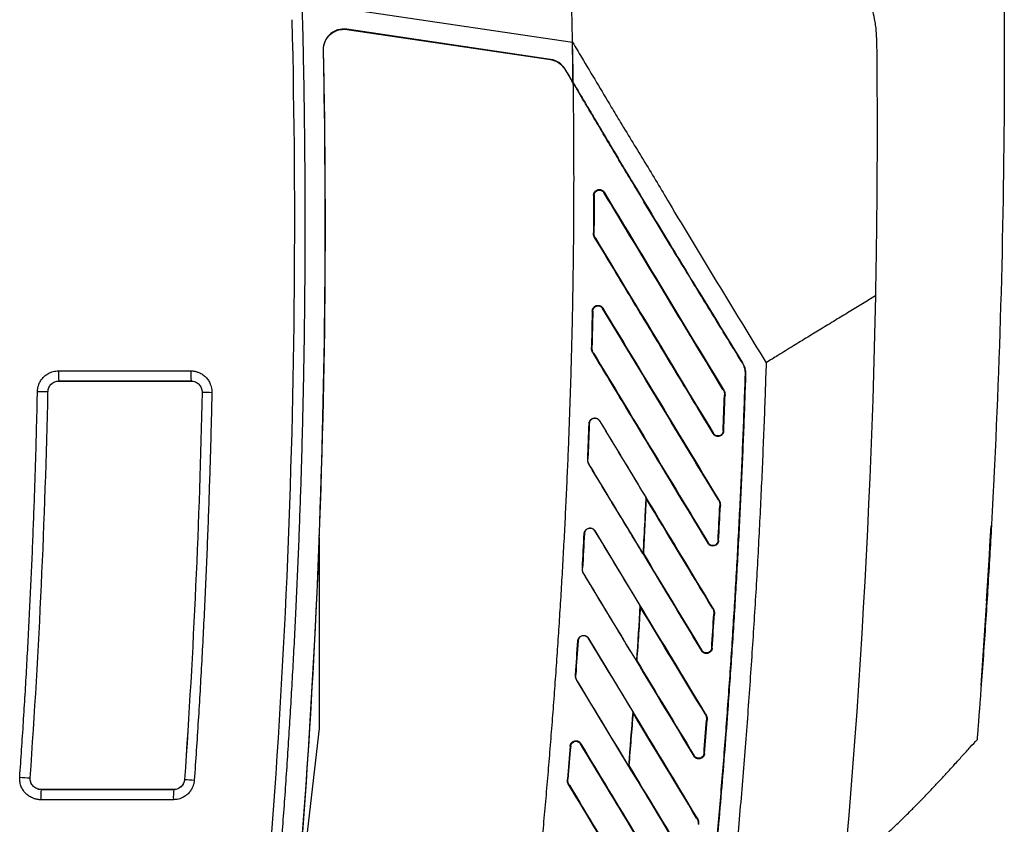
# Model space of a CAD drawing. Header units: millimetres. Extents: x -155 to 1130, y -373 to 1265.
# Tile 102 of 198: x 311 to 407, y 414 to 493. Entities that reach past the tile are written whole.
import ezdxf

# ---------------------------------------------------------------- set-up
doc = ezdxf.new("R2010")
doc.units = ezdxf.units.MM

msp = doc.modelspace()

# ---------------------------------------------------------------- linework, layer by layer
at = {"color": 7, "linetype": 'Continuous', "lineweight": 25}
for p, q in [((338.401, 494.982), (364.996, 491.055)), ((342.809, 492.327), (342.806, 492.31)), ((342.806, 492.31), (362.822, 489.355)), ((362.825, 489.372), (342.809, 492.327)), ((340.515, 490.289), (340.497, 490.288)), ((362.822, 489.355), (362.825, 489.372)), ((364.262, 488.411), (364.247, 488.402)), ((365.068, 487.063), (365.037, 487.115)), ((365.068, 487.063), (365.069, 487.027)), ((367.067, 476.02), (367.047, 472.336)), ((367.12, 476.02), (367.067, 476.02)), ((368.122, 476.313), (368.077, 476.286)), ((367.047, 472.336), (367.099, 472.335)), ((367.244, 471.8), (367.199, 471.773)), ((366.936, 464.65), (366.855, 461.076)), ((366.989, 464.649), (366.936, 464.65)), ((367.992, 464.934), (367.947, 464.907)), ((366.855, 461.076), (366.908, 461.074)), ((367.052, 460.522), (367.007, 460.495)), ((314.483, 458.772), (327.486, 458.772)), ((381.699, 459.561), (381.683, 459.551)), ((314.516, 457.777), (327.519, 457.777)), ((314.516, 457.777), (314.516, 457.776)), ((327.519, 457.776), (314.516, 457.776)), ((327.519, 457.776), (327.519, 457.777)), ((381.997, 458.438), (381.978, 458.438)), ((313.447, 456.729), (313.446, 456.729)), ((328.589, 456.684), (328.591, 456.684)), ((379.777, 456.936), (379.822, 456.964)), ((379.976, 456.373), (379.924, 456.375)), ((367.678, 453.858), (367.663, 453.849)), ((366.622, 453.584), (366.64, 453.584)), ((379.793, 452.881), (379.845, 452.879)), ((378.79, 452.607), (378.835, 452.634)), ((366.504, 450.107), (366.487, 450.107)), ((366.653, 449.519), (366.638, 449.51)), ((372.225, 446.236), (372.196, 446.353)), ((379.322, 446.095), (379.367, 446.122)), ((379.52, 445.517), (379.468, 445.519)), ((405.683, 436.154), (406.135, 443.219)), ((340.092, 442.393), (340.092, 423.64)), ((366.144, 442.789), (366.162, 442.788)), ((367.199, 443.054), (367.184, 443.045)), ((367.184, 443.045), (371.621, 435.708)), ((378.29, 441.837), (378.335, 441.864)), ((379.294, 442.104), (379.346, 442.101)), ((371.952, 440.824), (371.917, 440.815)), ((365.977, 439.399), (365.96, 439.4)), ((366.126, 438.795), (366.111, 438.786)), ((371.65, 435.594), (371.621, 435.708)), ((378.734, 435.473), (378.779, 435.501)), ((378.931, 434.881), (378.879, 434.884)), ((366.573, 432.495), (366.558, 432.486)), ((366.558, 432.486), (370.909, 425.291)), ((365.518, 432.238), (365.536, 432.236)), ((378.665, 431.543), (378.717, 431.539)), ((377.661, 431.282), (377.706, 431.309)), ((371.305, 430.299), (371.269, 430.29)), ((365.308, 428.928), (365.29, 428.929)), ((365.456, 428.308), (365.441, 428.299)), ((370.49, 419.983), (365.456, 428.308)), ((370.936, 425.179), (370.909, 425.291)), ((378.02, 425.059), (378.065, 425.086)), ((378.217, 424.452), (378.164, 424.456)), ((340.092, 423.64), (337.305, 399.725)), ((364.758, 421.908), (364.491, 418.672)), ((364.811, 421.903), (364.758, 421.908)), ((365.813, 422.157), (365.768, 422.13)), ((376.908, 420.931), (376.953, 420.958)), ((377.912, 421.185), (377.964, 421.181)), ((370.526, 419.991), (370.49, 419.983)), ((311.702, 418.782), (311.702, 418.782)), ((326.869, 418.632), (326.871, 418.632)), ((364.491, 418.672), (364.543, 418.668)), ((364.685, 418.055), (364.64, 418.028)), ((312.77, 417.636), (325.801, 417.636)), ((312.77, 417.636), (312.77, 417.635)), ((325.801, 417.635), (312.77, 417.635)), ((325.801, 417.635), (325.801, 417.636)), ((325.768, 416.641), (312.736, 416.641)), ((377.188, 414.841), (377.233, 414.868))]:
    msp.add_line(p, q, dxfattribs=at)
at = {"color": 8, "linetype": 'Continuous', "lineweight": 25}
msp.add_line((405.159, 428.121), (405.169, 428.121), dxfattribs=at)
at = {"color": 7, "linetype": 'Continuous', "lineweight": 25}
for centre, radius, start, end in [((322.225, 458.535), 7.746, 178.248, 185.61243), ((335.228, 458.535), 7.746, 178.24803, 185.61246), ((320.727, 832.86), 376.201, 268.73432, 268.89106), ((336.696, 806.344), 349.755, 268.67218, 268.8294), ((-442.684, 488.631), 850, 355.901165, 356.96021), ((318.984, 533.014), 114.465, 265.83751, 266.35261), ((334.975, 524.765), 106.442, 265.63356, 266.15019), ((320.479, 416.877), 7.746, 174.38759, 181.75202), ((333.511, 416.877), 7.746, 174.38757, 181.752)]:
    msp.add_arc(centre, radius, start, end, dxfattribs=at)
for points, knots in [([(364.996, 491.055), (364.989, 491.433), (364.968, 492.489), (364.919, 494.601), (364.857, 497.59), (364.792, 500.758), (364.745, 502.869), (364.725, 503.726)], [0, 0, 0, 0, 0.089368, 0.25, 0.5, 0.797085, 1, 1, 1, 1]), ([(394.868, 491.515), (394.866, 491.618), (394.862, 491.823), (394.843, 492.132), (394.816, 492.441), (394.779, 492.748), (394.733, 493.055), (394.64, 493.558), (394.47, 494.251), (394.167, 495.124), (393.781, 495.972), (393.154, 497.065), (392.199, 498.29), (391.054, 499.301), (390.064, 499.966), (389.278, 500.395), (388.474, 500.746), (387.753, 500.989), (387.109, 501.156), (386.548, 501.27), (386.172, 501.318), (385.983, 501.343)], [0, 0, 0, 0, 0.0212813, 0.0424506, 0.0635334, 0.0845553, 0.1055425, 0.1265209, 0.1878965, 0.2487597, 0.3109838, 0.3733389, 0.4996903, 0.6204566, 0.6840783, 0.7486353, 0.8101695, 0.8725596, 0.9146005, 0.9570393, 1, 1, 1, 1]), ([(338.423, 494.141), (338.448, 493.163), (338.497, 491.206), (338.556, 488.272), (338.606, 485.337), (338.645, 482.402), (338.673, 479.468), (338.69, 476.533), (338.696, 473.599), (338.692, 470.665), (338.677, 467.731), (338.651, 464.797), (338.614, 461.863), (338.567, 458.929), (338.508, 455.995), (338.439, 453.061), (338.36, 450.128), (338.269, 447.195), (338.168, 444.261), (338.056, 441.328), (337.933, 438.395), (337.76, 434.59), (337.522, 429.916), (337.201, 424.373), (336.843, 418.833), (336.445, 413.297), (336.01, 407.764), (335.536, 402.234), (335.023, 396.708), (334.473, 391.185), (333.883, 385.665), (333.257, 380.148), (332.808, 376.474), (332.584, 374.637)], [0, 0, 0, 0, 0.0245139, 0.0490249, 0.0735334, 0.0980398, 0.1225443, 0.1470473, 0.171549, 0.19605, 0.2205504, 0.2450505, 0.2695508, 0.2940516, 0.3185531, 0.3430558, 0.3675599, 0.3920657, 0.4165737, 0.4410841, 0.4655972, 0.4901134, 0.5364839, 0.5828441, 0.6291965, 0.6755432, 0.7218865, 0.7682286, 0.8145718, 0.8609182, 0.9072703, 0.9536301, 1, 1, 1, 1]), ([(311.284, 269.596), (316.086, 287.803), (320.243, 306.178), (327.249, 343.181), (330.098, 361.805), (334.472, 399.209), (335.999, 417.989), (337.72, 455.609), (337.916, 474.449), (337.446, 493.274)], [0, 0, 0, 0, 0.25, 0.25, 0.5, 0.5, 0.75, 0.75, 1, 1, 1, 1]), ([(342.809, 492.327), (342.515, 492.37), (342.07, 492.337), (341.662, 492.165), (341.403, 492.021), (341.281, 491.934), (340.735, 491.448), (340.485, 490.885), (340.497, 490.288)], [0, 0, 0, 0, 0.25, 0.375, 0.375, 0.5, 0.5, 1, 1, 1, 1]), ([(340.515, 490.289), (340.502, 490.881), (340.75, 491.438), (341.291, 491.92), (341.412, 492.006), (341.669, 492.15), (342.074, 492.32), (342.515, 492.353), (342.806, 492.31)], [0, 0, 0, 0, 0.5, 0.5, 0.625, 0.625, 0.75, 1, 1, 1, 1]), ([(394.868, 491.515), (394.876, 490.671), (394.893, 488.982), (394.909, 486.449), (394.917, 483.915), (394.917, 481.38), (394.91, 478.844), (394.895, 476.307), (394.871, 473.769), (394.84, 471.23), (394.802, 468.69), (394.769, 466.997), (394.753, 466.15)], [0, 0, 0, 0, 0.099604, 0.199296, 0.299075, 0.398941, 0.498896, 0.598939, 0.699071, 0.799292, 0.899601, 1, 1, 1, 1]), ([(365.068, 487.063), (365.058, 487.725), (365.037, 489.056), (365.01, 490.387), (364.996, 491.055)], [0, 0, 0, 0, 0.497818, 1, 1, 1, 1]), ([(364.997, 491.056), (365.29, 490.565), (366.075, 489.248), (367.343, 487.129), (368.623, 484.989), (369.807, 483.018), (370.912, 481.2), (372.114, 479.241), (373.3, 477.271), (375.644, 473.315), (379.213, 467.415), (382.415, 462.189), (384.016, 459.576)], [0, 0, 0, 0, 0.046633, 0.124982, 0.201438, 0.250011, 0.312513, 0.375015, 0.437514, 0.500013, 0.750005, 1, 1, 1, 1]), ([(358.864, 384.253), (358.979, 385.15), (359.207, 386.941), (359.539, 389.626), (359.862, 392.304), (360.175, 394.976), (360.479, 397.641), (360.773, 400.301), (361.057, 402.954), (361.332, 405.601), (361.597, 408.242), (361.853, 410.877), (362.099, 413.505), (362.335, 416.128), (362.562, 418.744), (362.78, 421.353), (362.987, 423.957), (363.185, 426.554), (363.374, 429.145), (363.553, 431.73), (363.722, 434.309), (363.882, 436.882), (364.032, 439.448), (364.173, 442.008), (364.304, 444.562), (364.426, 447.109), (364.538, 449.651), (364.64, 452.186), (364.733, 454.715), (364.816, 457.238), (364.89, 459.754), (364.954, 462.264), (365.009, 464.769), (365.054, 467.266), (365.09, 469.758), (365.116, 472.243), (365.132, 474.723), (365.139, 477.196), (365.136, 479.662), (365.124, 482.123), (365.102, 484.577), (365.08, 486.211), (365.069, 487.027)], [0, 0, 0, 0, 0.02632, 0.052568, 0.078745, 0.104852, 0.130888, 0.156853, 0.182748, 0.208574, 0.23433, 0.260018, 0.285636, 0.311185, 0.336667, 0.36208, 0.387426, 0.412704, 0.437915, 0.463059, 0.488137, 0.513149, 0.538095, 0.562976, 0.587791, 0.612542, 0.637227, 0.661849, 0.686407, 0.710901, 0.735332, 0.759701, 0.784006, 0.80825, 0.832431, 0.856552, 0.880611, 0.904609, 0.928546, 0.952424, 0.976242, 1, 1, 1, 1]), ([(365.068, 487.063), (365.453, 486.419), (366.14, 485.269), (367.257, 483.387), (368.239, 481.727), (369.178, 480.145), (370.12, 478.578), (371.319, 476.585), (372.444, 474.718), (373.789, 472.486), (375.363, 469.897), (378.154, 465.325), (380.296, 461.842), (381.699, 459.561)], [0, 0, 0, 0, 0.070003, 0.125, 0.204296, 0.25, 0.296638, 0.375002, 0.467203, 0.500003, 0.618221, 0.750001, 1, 1, 1, 1]), ([(381.683, 459.551), (380.849, 460.908), (379.448, 463.187), (377.308, 466.673), (375.349, 469.881), (373.267, 473.311), (371.585, 476.113), (370.204, 478.405), (369.169, 480.124), (368.144, 481.85), (367.142, 483.547), (366.118, 485.273), (365.431, 486.422), (365.069, 487.027)], [0, 0, 0, 0, 0.14881, 0.249998, 0.382235, 0.499996, 0.624997, 0.687497, 0.749997, 0.812498, 0.874998, 0.93409, 1, 1, 1, 1]), ([(367.066, 476.02), (367.066, 476.043), (367.068, 476.09), (367.081, 476.159), (367.102, 476.225), (367.131, 476.289), (367.187, 476.379), (367.287, 476.485), (367.437, 476.561), (367.587, 476.593), (367.717, 476.587), (367.834, 476.556), (367.941, 476.504), (368.044, 476.425), (368.096, 476.351), (368.122, 476.313)], [0, 0, 0, 0, 0.0477364, 0.0945022, 0.1410288, 0.1880586, 0.2363108, 0.3570315, 0.4780104, 0.5719439, 0.6662907, 0.7406819, 0.8154993, 0.9077725, 1, 1, 1, 1]), ([(367.118, 476.02), (367.119, 476.044), (367.121, 476.09), (367.135, 476.158), (367.157, 476.221), (367.186, 476.28), (367.221, 476.333), (367.262, 476.38), (367.307, 476.422), (367.357, 476.458), (367.411, 476.487), (367.519, 476.531), (367.686, 476.548), (367.872, 476.489), (368.001, 476.395), (368.054, 476.319), (368.077, 476.286)], [0, 0, 0, 0, 0.053113, 0.104368, 0.153979, 0.202306, 0.249639, 0.296212, 0.342226, 0.387861, 0.433288, 0.478689, 0.650345, 0.79407, 0.909857, 1, 1, 1, 1]), ([(379.822, 456.964), (377.717, 460.446), (373.817, 466.895), (369.917, 473.346), (368.122, 476.313)], [0, 0, 0, 0, 0.539921, 1, 1, 1, 1]), ([(367.199, 471.773), (367.183, 471.802), (367.15, 471.86), (367.111, 471.951), (367.076, 472.061), (367.049, 472.189), (367.046, 472.287), (367.045, 472.336)], [0, 0, 0, 0, 0.168421, 0.336503, 0.505726, 0.752286, 1, 1, 1, 1]), ([(367.199, 471.773), (368.046, 470.372), (369.82, 467.438), (372.6, 462.843), (375.616, 457.855), (377.705, 454.4), (378.79, 452.607)], [0, 0, 0, 0, 0.2193386, 0.459118, 0.7193384, 1, 1, 1, 1]), ([(394.753, 466.15), (394.334, 465.89), (393.478, 465.36), (392.162, 464.556), (390.79, 463.723), (389.431, 462.9), (388.059, 462.066), (386.657, 461.205), (385.298, 460.359), (384.403, 459.812), (384.016, 459.576)], [0, 0, 0, 0, 0.11749, 0.239972, 0.367471, 0.500001, 0.618548, 0.75, 0.891981, 1, 1, 1, 1]), ([(366.935, 464.65), (366.936, 464.674), (366.939, 464.72), (366.953, 464.788), (366.974, 464.854), (367.004, 464.917), (367.061, 465.006), (367.162, 465.11), (367.31, 465.183), (367.457, 465.213), (367.584, 465.207), (367.698, 465.179), (367.805, 465.127), (367.911, 465.049), (367.965, 464.972), (367.992, 464.934)], [0, 0, 0, 0, 0.047825, 0.094649, 0.14119, 0.18818, 0.23633, 0.356899, 0.477983, 0.569623, 0.661695, 0.735358, 0.809417, 0.904814, 1, 1, 1, 1]), ([(366.987, 464.649), (366.989, 464.673), (366.991, 464.72), (367.007, 464.787), (367.029, 464.849), (367.059, 464.907), (367.095, 464.959), (367.136, 465.006), (367.182, 465.047), (367.232, 465.082), (367.285, 465.11), (367.377, 465.146), (367.51, 465.165), (367.667, 465.138), (367.792, 465.075), (367.885, 464.997), (367.927, 464.935), (367.947, 464.907)], [0, 0, 0, 0, 0.053223, 0.104482, 0.154093, 0.202412, 0.249724, 0.296263, 0.342224, 0.387785, 0.433118, 0.478401, 0.610211, 0.729283, 0.832661, 0.922587, 1, 1, 1, 1]), ([(379.367, 446.122), (377.291, 449.556), (373.499, 455.827), (369.707, 462.097), (367.992, 464.934)], [0, 0, 0, 0, 0.5476709, 1, 1, 1, 1]), ([(367.007, 460.495), (366.99, 460.524), (366.957, 460.583), (366.918, 460.677), (366.882, 460.79), (366.856, 460.923), (366.854, 461.025), (366.854, 461.076)], [0, 0, 0, 0, 0.166648, 0.333006, 0.50059, 0.74967, 1, 1, 1, 1]), ([(367.007, 460.495), (368.105, 458.679), (370.457, 454.789), (374.218, 448.57), (376.881, 444.167), (378.29, 441.837)], [0, 0, 0, 0, 0.291999, 0.625332, 1, 1, 1, 1]), ([(384.016, 459.576), (383.984, 458.61), (383.922, 456.666), (383.814, 453.735), (383.695, 450.77), (383.563, 447.772), (383.419, 444.741), (383.262, 441.676), (383.091, 438.579), (382.906, 435.449), (382.706, 432.285), (382.493, 429.09), (382.264, 425.861), (382.019, 422.6), (381.759, 419.306), (381.482, 415.979), (381.189, 412.621), (380.879, 409.23), (380.551, 405.806), (380.205, 402.351), (379.84, 398.864), (379.458, 395.345), (379.189, 392.989), (379.053, 391.805)], [0, 0, 0, 0, 0.042663, 0.085822, 0.129476, 0.173626, 0.218272, 0.263414, 0.309051, 0.355184, 0.401812, 0.448936, 0.496556, 0.544671, 0.593281, 0.642387, 0.691989, 0.742085, 0.792678, 0.843765, 0.895348, 0.947426, 1, 1, 1, 1]), ([(312.418, 456.75), (312.419, 456.794), (312.423, 456.882), (312.439, 457.013), (312.464, 457.143), (312.497, 457.272), (312.539, 457.401), (312.622, 457.609), (312.772, 457.884), (313.029, 458.192), (313.34, 458.443), (313.658, 458.608), (313.955, 458.708), (314.217, 458.762), (314.394, 458.769), (314.483, 458.772)], [0, 0, 0, 0, 0.041284, 0.082496, 0.123817, 0.165425, 0.207498, 0.250203, 0.37596, 0.49993, 0.623696, 0.749339, 0.833978, 0.917063, 1, 1, 1, 1]), ([(327.486, 458.772), (327.531, 458.771), (327.621, 458.769), (327.756, 458.755), (327.891, 458.733), (328.024, 458.701), (328.156, 458.66), (328.371, 458.578), (328.655, 458.426), (328.97, 458.162), (329.226, 457.84), (329.394, 457.512), (329.494, 457.206), (329.546, 456.935), (329.549, 456.753), (329.551, 456.663)], [0, 0, 0, 0, 0.041396, 0.082669, 0.124008, 0.165599, 0.207623, 0.250258, 0.375871, 0.499861, 0.623474, 0.74935, 0.834301, 0.917348, 1, 1, 1, 1]), ([(381.978, 458.438), (381.979, 458.487), (381.98, 458.584), (381.968, 458.73), (381.947, 458.874), (381.903, 459.064), (381.826, 459.296), (381.731, 459.466), (381.683, 459.551)], [0, 0, 0, 0, 0.125136, 0.249699, 0.374365, 0.49981, 0.749766, 1, 1, 1, 1]), ([(381.699, 459.561), (381.724, 459.518), (381.773, 459.434), (381.836, 459.3), (381.889, 459.163), (381.946, 458.975), (381.994, 458.733), (381.996, 458.536), (381.997, 458.438)], [0, 0, 0, 0, 0.1253887, 0.2501792, 0.3750464, 0.5006639, 0.7501376, 1, 1, 1, 1]), ([(313.446, 456.729), (313.449, 456.857), (313.48, 456.998), (313.594, 457.261), (313.676, 457.381), (313.863, 457.565), (313.98, 457.642), (314.24, 457.748), (314.386, 457.777), (314.516, 457.777)], [0, 0, 0, 0, 0.25, 0.25, 0.5, 0.5, 0.75, 0.75, 1, 1, 1, 1]), ([(313.447, 456.729), (313.45, 456.869), (313.483, 457.004), (313.593, 457.257), (313.671, 457.375), (313.866, 457.568), (313.985, 457.643), (314.24, 457.747), (314.377, 457.776), (314.516, 457.776)], [0, 0, 0, 0, 0.25, 0.25, 0.5, 0.5, 0.75, 0.75, 1, 1, 1, 1]), ([(327.519, 457.777), (327.651, 457.778), (327.801, 457.748), (328.07, 457.636), (328.189, 457.555), (328.377, 457.363), (328.458, 457.237), (328.567, 456.963), (328.594, 456.815), (328.591, 456.684)], [0, 0, 0, 0, 0.25, 0.25, 0.5, 0.5, 0.75, 0.75, 1, 1, 1, 1]), ([(327.519, 457.776), (327.662, 457.776), (327.802, 457.745), (328.064, 457.636), (328.185, 457.556), (328.381, 457.354), (328.458, 457.231), (328.562, 456.968), (328.592, 456.827), (328.589, 456.684)], [0, 0, 0, 0, 0.25, 0.25, 0.5, 0.5, 0.75, 0.75, 1, 1, 1, 1]), ([(377.066, 392.035), (377.176, 392.997), (377.397, 394.92), (377.714, 397.805), (378.021, 400.69), (378.318, 403.576), (378.604, 406.462), (378.88, 409.348), (379.146, 412.234), (379.401, 415.12), (379.645, 418.007), (379.88, 420.894), (380.103, 423.78), (380.317, 426.668), (380.52, 429.555), (380.713, 432.442), (380.895, 435.33), (381.067, 438.218), (381.228, 441.106), (381.379, 443.994), (381.52, 446.883), (381.651, 449.771), (381.771, 452.66), (381.881, 455.549), (381.946, 457.475), (381.978, 458.438)], [0, 0, 0, 0, 0.043595, 0.087176, 0.130744, 0.174297, 0.217838, 0.261367, 0.304883, 0.348389, 0.391884, 0.435368, 0.478843, 0.522309, 0.565767, 0.609217, 0.652659, 0.696094, 0.739524, 0.782947, 0.826366, 0.86978, 0.91319, 0.956596, 1, 1, 1, 1]), ([(381.997, 458.438), (381.966, 457.513), (381.903, 455.665), (381.798, 452.892), (381.684, 450.12), (381.56, 447.348), (381.426, 444.576), (381.283, 441.805), (381.131, 439.034), (380.969, 436.263), (380.797, 433.493), (380.616, 430.723), (380.426, 427.954), (380.092, 423.341), (379.581, 416.885), (378.921, 409.502), (378.286, 403.045), (377.708, 397.525), (377.291, 393.86), (377.083, 392.033)], [0, 0, 0, 0, 0.041658, 0.083316, 0.124974, 0.166634, 0.208294, 0.249957, 0.291622, 0.33329, 0.374961, 0.416636, 0.458316, 0.5, 0.624967, 0.749978, 0.833861, 0.9172, 1, 1, 1, 1]), ([(310.675, 418.852), (310.738, 419.753), (310.864, 421.556), (311.04, 424.26), (311.207, 426.965), (311.364, 429.671), (311.513, 432.377), (311.651, 435.083), (311.78, 437.79), (311.9, 440.498), (312.01, 443.205), (312.111, 445.913), (312.202, 448.622), (312.284, 451.331), (312.357, 454.041), (312.397, 455.847), (312.418, 456.75)], [0, 0, 0, 0, 0.07144, 0.142875, 0.214305, 0.285732, 0.357156, 0.428579, 0.5, 0.571422, 0.642844, 0.714268, 0.785695, 0.857125, 0.92856, 1, 1, 1, 1]), ([(329.551, 456.663), (329.529, 455.685), (329.486, 453.729), (329.407, 450.796), (329.318, 447.863), (329.218, 444.931), (329.108, 441.999), (328.986, 439.068), (328.854, 436.137), (328.71, 433.207), (328.556, 430.277), (328.391, 427.348), (328.215, 424.419), (328.029, 421.491), (327.895, 419.539), (327.829, 418.563)], [0, 0, 0, 0, 0.076935, 0.153863, 0.230788, 0.307708, 0.384626, 0.461542, 0.538457, 0.615374, 0.692292, 0.769212, 0.846136, 0.923065, 1, 1, 1, 1]), ([(379.822, 456.964), (379.839, 456.934), (379.873, 456.874), (379.913, 456.779), (379.949, 456.664), (379.975, 456.528), (379.976, 456.425), (379.976, 456.373)], [0, 0, 0, 0, 0.166549, 0.332888, 0.500582, 0.749558, 1, 1, 1, 1]), ([(366.621, 453.584), (366.623, 453.609), (366.626, 453.657), (366.641, 453.728), (366.664, 453.795), (366.696, 453.859), (366.754, 453.946), (366.855, 454.045), (367.016, 454.12), (367.198, 454.144), (367.355, 454.115), (367.473, 454.062), (367.552, 454.006), (367.623, 453.939), (367.659, 453.885), (367.678, 453.858)], [0, 0, 0, 0, 0.050257, 0.099108, 0.147322, 0.1957, 0.245034, 0.361629, 0.479311, 0.603127, 0.73531, 0.801047, 0.867179, 0.933545, 1, 1, 1, 1]), ([(367.663, 453.849), (367.65, 453.869), (367.623, 453.909), (367.575, 453.962), (367.513, 454.014), (367.435, 454.062), (367.33, 454.102), (367.207, 454.121), (367.047, 454.107), (366.909, 454.049), (366.805, 453.965), (366.727, 453.876), (366.657, 453.749), (366.645, 453.639), (366.639, 453.584)], [0, 0, 0, 0, 0.050512, 0.100704, 0.151425, 0.22254, 0.294019, 0.388889, 0.484581, 0.633431, 0.699947, 0.766764, 0.883042, 1, 1, 1, 1]), ([(367.663, 453.849), (368.495, 452.472), (370.006, 449.974), (371.517, 447.475), (372.196, 446.353)], [0, 0, 0, 0, 0.551091, 1, 1, 1, 1]), ([(378.779, 435.501), (376.748, 438.859), (373.048, 444.978), (369.347, 451.097), (367.678, 453.858)], [0, 0, 0, 0, 0.548803, 1, 1, 1, 1]), ([(366.639, 453.584), (366.617, 453.005), (366.572, 451.846), (366.526, 450.687), (366.503, 450.107)], [0, 0, 0, 0, 0.499604, 1, 1, 1, 1]), ([(379.845, 452.879), (379.844, 452.856), (379.841, 452.812), (379.826, 452.746), (379.805, 452.683), (379.776, 452.623), (379.72, 452.534), (379.618, 452.43), (379.43, 452.338), (379.244, 452.323), (379.092, 452.359), (378.983, 452.409), (378.874, 452.487), (378.817, 452.567), (378.789, 452.607)], [0, 0, 0, 0, 0.046783, 0.092486, 0.137748, 0.183223, 0.229559, 0.353623, 0.478372, 0.654003, 0.726593, 0.799586, 0.899956, 1, 1, 1, 1]), ([(379.793, 452.881), (379.784, 452.649), (379.628, 452.461), (379.311, 452.375), (379.188, 452.38), (378.982, 452.463), (378.894, 452.537), (378.834, 452.634)], [0, 0, 0, 0, 0.5, 0.5, 0.75, 0.75, 1, 1, 1, 1]), ([(366.638, 449.51), (366.621, 449.54), (366.587, 449.6), (366.547, 449.696), (366.511, 449.812), (366.485, 449.95), (366.485, 450.055), (366.485, 450.108)], [0, 0, 0, 0, 0.166212, 0.332003, 0.498961, 0.748732, 1, 1, 1, 1]), ([(366.638, 449.51), (367.722, 447.718), (370.03, 443.901), (373.704, 437.825), (376.295, 433.541), (377.661, 431.282)], [0, 0, 0, 0, 0.2948649, 0.6281982, 1, 1, 1, 1]), ([(371.917, 440.815), (371.006, 442.32), (369.252, 445.221), (367.498, 448.123), (366.653, 449.519)], [0, 0, 0, 0, 0.518885, 1, 1, 1, 1]), ([(406.395, 448.219), (406.39, 448.116), (406.379, 447.909), (406.363, 447.599), (406.347, 447.291), (406.331, 446.984), (406.315, 446.679), (406.299, 446.374), (406.283, 446.071), (406.264, 445.69), (406.24, 445.235), (406.213, 444.712), (406.186, 444.201), (406.16, 443.702), (406.143, 443.38), (406.135, 443.22)], [0, 0, 0, 0, 0.059354, 0.118515, 0.177541, 0.236488, 0.295416, 0.354381, 0.41344, 0.472652, 0.578805, 0.684295, 0.789442, 0.89457, 1, 1, 1, 1]), ([(372.196, 446.353), (372.159, 445.584), (372.072, 443.738), (371.974, 441.892), (371.917, 440.815)], [0, 0, 0, 0, 0.416701, 1, 1, 1, 1]), ([(372.225, 446.236), (372.182, 445.335), (372.097, 443.531), (372, 441.727), (371.952, 440.824)], [0, 0, 0, 0, 0.499546, 1, 1, 1, 1]), ([(379.367, 446.122), (379.384, 446.092), (379.419, 446.031), (379.459, 445.933), (379.495, 445.815), (379.521, 445.675), (379.521, 445.57), (379.52, 445.517)], [0, 0, 0, 0, 0.166591, 0.332922, 0.50063, 0.749594, 1, 1, 1, 1]), ([(366.143, 442.789), (366.145, 442.814), (366.149, 442.865), (366.167, 442.937), (366.194, 443.007), (366.232, 443.072), (366.281, 443.138), (366.344, 443.2), (366.446, 443.272), (366.589, 443.328), (366.767, 443.341), (366.938, 443.295), (367.094, 443.201), (367.164, 443.104), (367.199, 443.054)], [0, 0, 0, 0, 0.0524387, 0.1035244, 0.1541971, 0.2054197, 0.2581252, 0.3225969, 0.3887992, 0.5145649, 0.6337903, 0.753538, 0.8756446, 1, 1, 1, 1]), ([(367.184, 443.045), (367.172, 443.064), (367.148, 443.101), (367.103, 443.151), (367.044, 443.203), (366.968, 443.252), (366.862, 443.295), (366.737, 443.317), (366.574, 443.304), (366.434, 443.247), (366.33, 443.165), (366.252, 443.077), (366.181, 442.952), (366.168, 442.843), (366.161, 442.788)], [0, 0, 0, 0, 0.047399, 0.094734, 0.142716, 0.214968, 0.287615, 0.38592, 0.485082, 0.634048, 0.70054, 0.767336, 0.883247, 1, 1, 1, 1]), ([(406.135, 443.22), (406.079, 442.221), (405.966, 440.199), (405.78, 437.133), (405.579, 433.997), (405.362, 430.792), (405.205, 428.632), (405.126, 427.54)], [0, 0, 0, 0, 0.191044, 0.386566, 0.586566, 0.791044, 1, 1, 1, 1]), ([(340.092, 442.393), (339.818, 435.27), (339.448, 428.152), (338.518, 413.929), (337.959, 406.822), (337.305, 399.725)], [0, 0, 0, 0, 0.5, 0.5, 1, 1, 1, 1]), ([(378.065, 425.086), (376.133, 428.282), (372.511, 434.271), (368.889, 440.261), (367.199, 443.054)], [0, 0, 0, 0, 0.5335906, 1, 1, 1, 1]), ([(379.346, 442.101), (379.344, 442.078), (379.341, 442.032), (379.325, 441.966), (379.302, 441.902), (379.271, 441.841), (379.228, 441.777), (379.169, 441.711), (379.062, 441.628), (378.889, 441.557), (378.701, 441.558), (378.562, 441.601), (378.465, 441.651), (378.367, 441.727), (378.316, 441.8), (378.29, 441.837)], [0, 0, 0, 0, 0.048057, 0.094947, 0.141353, 0.187977, 0.235512, 0.301846, 0.36848, 0.515317, 0.680433, 0.747752, 0.815447, 0.907844, 1, 1, 1, 1]), ([(379.294, 442.104), (379.282, 441.874), (379.125, 441.688), (378.809, 441.604), (378.687, 441.611), (378.482, 441.693), (378.394, 441.767), (378.335, 441.864)], [0, 0, 0, 0, 0.5, 0.5, 0.75, 0.75, 1, 1, 1, 1]), ([(366.111, 438.786), (366.094, 438.817), (366.059, 438.879), (366.018, 438.978), (365.982, 439.097), (365.956, 439.239), (365.958, 439.346), (365.959, 439.4)], [0, 0, 0, 0, 0.166167, 0.331915, 0.498911, 0.74873, 1, 1, 1, 1]), ([(366.111, 438.786), (367.82, 435.959), (371.419, 430.007), (375.018, 424.056), (376.908, 420.931)], [0, 0, 0, 0, 0.474931, 1, 1, 1, 1]), ([(371.269, 430.29), (370.385, 431.753), (368.67, 434.588), (366.956, 437.423), (366.126, 438.795)], [0, 0, 0, 0, 0.515997, 1, 1, 1, 1]), ([(371.65, 435.594), (371.595, 434.711), (371.484, 432.945), (371.365, 431.18), (371.305, 430.299)], [0, 0, 0, 0, 0.500262, 1, 1, 1, 1]), ([(378.779, 435.501), (378.797, 435.469), (378.832, 435.407), (378.873, 435.306), (378.909, 435.186), (378.934, 435.043), (378.932, 434.935), (378.931, 434.881)], [0, 0, 0, 0, 0.166628, 0.332951, 0.500681, 0.749622, 1, 1, 1, 1]), ([(365.517, 432.238), (365.52, 432.263), (365.524, 432.312), (365.543, 432.384), (365.571, 432.452), (365.608, 432.517), (365.657, 432.581), (365.72, 432.643), (365.822, 432.713), (365.964, 432.769), (366.143, 432.781), (366.313, 432.735), (366.468, 432.641), (366.538, 432.544), (366.573, 432.495)], [0, 0, 0, 0, 0.052197, 0.103019, 0.153375, 0.204196, 0.256393, 0.32073, 0.386783, 0.513077, 0.632775, 0.752974, 0.875405, 1, 1, 1, 1]), ([(366.558, 432.486), (366.547, 432.504), (366.523, 432.539), (366.481, 432.587), (366.425, 432.638), (366.35, 432.689), (366.243, 432.734), (366.116, 432.758), (365.951, 432.746), (365.81, 432.688), (365.705, 432.606), (365.628, 432.52), (365.557, 432.397), (365.542, 432.29), (365.535, 432.236)], [0, 0, 0, 0, 0.045784, 0.091105, 0.136561, 0.209833, 0.283502, 0.384565, 0.486504, 0.636625, 0.703221, 0.770109, 0.884609, 1, 1, 1, 1]), ([(377.233, 414.868), (375.431, 417.847), (371.878, 423.723), (368.325, 429.599), (366.573, 432.495)], [0, 0, 0, 0, 0.507111, 1, 1, 1, 1]), ([(378.717, 431.539), (378.715, 431.516), (378.71, 431.471), (378.694, 431.404), (378.67, 431.341), (378.639, 431.281), (378.595, 431.217), (378.537, 431.153), (378.43, 431.072), (378.257, 431.002), (378.068, 431.004), (377.928, 431.048), (377.831, 431.099), (377.736, 431.174), (377.686, 431.246), (377.661, 431.282)], [0, 0, 0, 0, 0.048166, 0.095128, 0.141561, 0.188158, 0.23561, 0.301568, 0.367851, 0.51364, 0.682174, 0.750229, 0.818604, 0.909415, 1, 1, 1, 1]), ([(378.665, 431.543), (378.649, 431.313), (378.493, 431.131), (378.23, 431.063), (378.173, 431.057), (378.06, 431.064), (377.896, 431.102), (377.764, 431.212), (377.706, 431.309)], [0, 0, 0, 0, 0.5, 0.5, 0.625, 0.625, 0.75, 1, 1, 1, 1]), ([(365.441, 428.299), (365.427, 428.323), (365.4, 428.37), (365.366, 428.445), (365.338, 428.522), (365.308, 428.627), (365.285, 428.764), (365.288, 428.874), (365.29, 428.929)], [0, 0, 0, 0, 0.124771, 0.24903, 0.373516, 0.498965, 0.748726, 1, 1, 1, 1]), ([(365.441, 428.299), (367.216, 425.363), (370.749, 419.52), (374.282, 413.678), (376.039, 410.773)], [0, 0, 0, 0, 0.502597, 1, 1, 1, 1]), ([(405.126, 427.54), (405.119, 427.45), (405.105, 427.27), (405.085, 427.007), (405.066, 426.749), (405.046, 426.497), (405.027, 426.251), (405.009, 426.01), (404.991, 425.775), (404.96, 425.372), (404.919, 424.832), (404.864, 424.118), (404.813, 423.45), (404.78, 423.025), (404.763, 422.798), (404.754, 422.682), (404.748, 422.6), (404.744, 422.549), (404.743, 422.543), (404.743, 422.54)], [0, 0, 0, 0, 0.029975, 0.059893, 0.089783, 0.119676, 0.149602, 0.179589, 0.209668, 0.239868, 0.338752, 0.437716, 0.581449, 0.725832, 0.780958, 0.835755, 0.890405, 0.945092, 1, 1, 1, 1]), ([(370.936, 425.179), (370.87, 424.316), (370.738, 422.586), (370.597, 420.857), (370.526, 419.991)], [0, 0, 0, 0, 0.499219, 1, 1, 1, 1]), ([(378.065, 425.086), (378.079, 425.062), (378.106, 425.015), (378.14, 424.939), (378.169, 424.862), (378.199, 424.755), (378.222, 424.618), (378.218, 424.508), (378.217, 424.452)], [0, 0, 0, 0, 0.124939, 0.249432, 0.37423, 0.500079, 0.749303, 1, 1, 1, 1]), ([(364.757, 421.908), (364.76, 421.934), (364.766, 421.987), (364.788, 422.062), (364.82, 422.133), (364.861, 422.199), (364.932, 422.283), (365.046, 422.372), (365.212, 422.43), (365.389, 422.439), (365.541, 422.397), (365.659, 422.33), (365.747, 422.253), (365.791, 422.189), (365.813, 422.157)], [0, 0, 0, 0, 0.0556571, 0.1096524, 0.1630446, 0.216928, 0.2723677, 0.3926686, 0.513608, 0.635555, 0.7574025, 0.8389047, 0.9186173, 1, 1, 1, 1]), ([(364.809, 421.904), (364.828, 422.129), (364.983, 422.309), (365.245, 422.377), (365.302, 422.382), (365.415, 422.375), (365.47, 422.362), (365.622, 422.3), (365.71, 422.227), (365.768, 422.13)], [0, 0, 0, 0, 0.5, 0.5, 0.625, 0.625, 0.75, 0.75, 1, 1, 1, 1]), ([(376.288, 404.836), (374.61, 407.61), (371.119, 413.383), (367.627, 419.157), (365.813, 422.157)], [0, 0, 0, 0, 0.480497, 1, 1, 1, 1]), ([(391.643, 409.339), (391.817, 409.502), (392.176, 409.836), (392.929, 410.532), (393.759, 411.301), (394.49, 411.979), (395.033, 412.486), (395.546, 412.969), (395.93, 413.332), (396.344, 413.727), (396.78, 414.145), (397.249, 414.599), (397.909, 415.245), (398.628, 415.963), (399.422, 416.773), (400.21, 417.596), (400.995, 418.434), (401.775, 419.278), (402.552, 420.13), (403.328, 420.985), (404.067, 421.8), (404.524, 422.3), (404.744, 422.539)], [0, 0, 0, 0, 0.067214, 0.138668, 0.206167, 0.234264, 0.25583, 0.264315, 0.271665, 0.278384, 0.285111, 0.292511, 0.301809, 0.329269, 0.370222, 0.424917, 0.493107, 0.574385, 0.668269, 0.774237, 0.89175, 1, 1, 1, 1]), ([(377.964, 421.181), (377.962, 421.158), (377.957, 421.113), (377.94, 421.047), (377.915, 420.984), (377.883, 420.925), (377.838, 420.862), (377.779, 420.798), (377.673, 420.718), (377.498, 420.648), (377.306, 420.653), (377.164, 420.702), (377.07, 420.754), (376.979, 420.828), (376.932, 420.897), (376.908, 420.931)], [0, 0, 0, 0, 0.048066, 0.095031, 0.141571, 0.188382, 0.236144, 0.302227, 0.368517, 0.514074, 0.688379, 0.757323, 0.8267, 0.913404, 1, 1, 1, 1]), ([(377.912, 421.185), (377.894, 420.96), (377.739, 420.779), (377.477, 420.712), (377.42, 420.706), (377.307, 420.713), (377.143, 420.751), (377.012, 420.861), (376.953, 420.958)], [0, 0, 0, 0, 0.5, 0.5, 0.625, 0.625, 0.75, 1, 1, 1, 1]), ([(312.736, 416.641), (312.69, 416.641), (312.597, 416.643), (312.458, 416.659), (312.32, 416.683), (312.183, 416.717), (312.047, 416.761), (311.826, 416.849), (311.535, 417.01), (311.215, 417.288), (310.958, 417.626), (310.809, 417.947), (310.727, 418.219), (310.688, 418.429), (310.667, 418.64), (310.673, 418.782), (310.675, 418.852)], [0, 0, 0, 0, 0.041238, 0.082401, 0.123691, 0.165309, 0.207452, 0.250308, 0.376161, 0.49993, 0.623646, 0.749386, 0.812022, 0.87478, 0.937939, 1, 1, 1, 1]), ([(312.77, 417.636), (312.622, 417.636), (312.478, 417.671), (312.21, 417.788), (312.086, 417.872), (311.887, 418.082), (311.812, 418.212), (311.715, 418.487), (311.692, 418.634), (311.702, 418.782)], [0, 0, 0, 0, 0.25, 0.25, 0.5, 0.5, 0.75, 0.75, 1, 1, 1, 1]), ([(312.77, 417.635), (312.636, 417.635), (312.484, 417.667), (312.205, 417.789), (312.079, 417.878), (311.891, 418.079), (311.814, 418.206), (311.714, 418.489), (311.693, 418.647), (311.702, 418.782)], [0, 0, 0, 0, 0.25, 0.25, 0.5, 0.5, 0.75, 0.75, 1, 1, 1, 1]), ([(327.829, 418.563), (327.825, 418.521), (327.817, 418.436), (327.796, 418.309), (327.767, 418.184), (327.73, 418.061), (327.684, 417.938), (327.596, 417.74), (327.442, 417.478), (327.185, 417.187), (326.879, 416.95), (326.569, 416.794), (326.281, 416.7), (326.026, 416.65), (325.854, 416.644), (325.768, 416.641)], [0, 0, 0, 0, 0.0413069, 0.0825443, 0.1238814, 0.1654862, 0.2075234, 0.2501529, 0.3758711, 0.4999304, 0.623821, 0.7492176, 0.8333954, 0.9165461, 1, 1, 1, 1]), ([(326.871, 418.632), (326.863, 418.507), (326.827, 418.372), (326.707, 418.121), (326.624, 418.008), (326.484, 417.877), (326.433, 417.837), (326.32, 417.767), (326.259, 417.736), (326.069, 417.662), (325.929, 417.635), (325.801, 417.635)], [0, 0, 0, 0, 0.25, 0.25, 0.5, 0.5, 0.625, 0.625, 0.75, 0.75, 1, 1, 1, 1]), ([(326.869, 418.632), (326.859, 418.497), (326.822, 418.368), (326.706, 418.126), (326.628, 418.015), (326.434, 417.832), (326.318, 417.761), (326.069, 417.664), (325.936, 417.636), (325.801, 417.636)], [0, 0, 0, 0, 0.25, 0.25, 0.5, 0.5, 0.75, 0.75, 1, 1, 1, 1]), ([(364.64, 418.028), (364.626, 418.052), (364.598, 418.101), (364.564, 418.177), (364.535, 418.256), (364.506, 418.365), (364.483, 418.504), (364.488, 418.616), (364.49, 418.672)], [0, 0, 0, 0, 0.125032, 0.249548, 0.374322, 0.500129, 0.749393, 1, 1, 1, 1]), ([(364.64, 418.028), (366.465, 415.009), (369.939, 409.265), (373.412, 403.522), (375.059, 400.797)], [0, 0, 0, 0, 0.525542, 1, 1, 1, 1]), ([(377.233, 414.868), (377.247, 414.844), (377.275, 414.795), (377.309, 414.718), (377.338, 414.638), (377.368, 414.53), (377.391, 414.39), (377.386, 414.277), (377.383, 414.22)], [0, 0, 0, 0, 0.124974, 0.249465, 0.374254, 0.50012, 0.749331, 1, 1, 1, 1])]:
    msp.add_open_spline(points, degree=3, knots=knots, dxfattribs=at)
for points in [[(407.373, 498.944), (407.405, 495.946), (407.42, 492.949), (407.42, 489.951)], [(365.037, 487.115), (365.023, 488.428), (365.01, 489.742), (364.996, 491.055)], [(340.497, 490.288), (341.274, 453.573), (339.528, 416.851), (335.272, 380.377)], [(340.092, 442.265), (340.712, 458.26), (340.854, 474.275), (340.515, 490.289)], [(407.42, 489.951), (407.42, 476.035), (407.079, 462.119), (406.395, 448.219)], [(362.822, 489.355), (363.417, 489.267), (363.937, 488.918), (364.247, 488.402)], [(364.262, 488.411), (363.95, 488.932), (363.425, 489.283), (362.825, 489.372)], [(364.247, 488.402), (364.521, 487.943), (364.795, 487.485), (365.069, 487.028)], [(365.037, 487.115), (364.779, 487.547), (364.52, 487.979), (364.262, 488.411)], [(367.118, 476.02), (367.112, 474.792), (367.105, 473.563), (367.098, 472.335)], [(379.777, 456.936), (375.877, 463.387), (371.977, 469.837), (368.077, 476.286)], [(367.244, 471.8), (367.146, 471.962), (367.096, 472.147), (367.097, 472.335)], [(367.244, 471.8), (371.107, 465.413), (374.97, 459.024), (378.835, 452.634)], [(394.753, 466.15), (394.209, 438.906), (392.305, 411.689), (389.051, 384.634)], [(366.988, 464.649), (366.961, 463.458), (366.934, 462.266), (366.906, 461.075)], [(379.322, 446.095), (375.529, 452.366), (371.738, 458.637), (367.947, 464.907)], [(367.052, 460.522), (366.951, 460.689), (366.901, 460.88), (366.906, 461.075)], [(367.052, 460.522), (370.813, 454.304), (374.573, 448.084), (378.335, 441.864)], [(311.702, 418.782), (312.594, 431.414), (313.175, 444.068), (313.446, 456.729)], [(311.702, 418.782), (312.594, 431.414), (313.175, 444.068), (313.447, 456.729)], [(328.589, 456.684), (328.321, 443.988), (327.748, 431.3), (326.869, 418.632)], [(328.591, 456.684), (328.324, 443.989), (327.75, 431.3), (326.871, 418.632)], [(379.778, 456.937), (379.88, 456.767), (379.931, 456.572), (379.924, 456.375)], [(379.793, 452.881), (379.837, 454.046), (379.88, 455.21), (379.924, 456.375)], [(379.845, 452.879), (379.892, 454.044), (379.935, 455.208), (379.976, 456.373)], [(366.485, 450.108), (366.531, 451.266), (366.576, 452.425), (366.621, 453.584)], [(366.653, 449.519), (366.546, 449.696), (366.494, 449.9), (366.502, 450.107)], [(378.734, 435.473), (376.564, 439.061), (374.394, 442.649), (372.225, 446.236)], [(379.322, 446.095), (379.427, 445.922), (379.478, 445.721), (379.468, 445.519)], [(379.294, 442.104), (379.352, 443.243), (379.41, 444.381), (379.468, 445.519)], [(379.346, 442.101), (379.407, 443.24), (379.465, 444.378), (379.52, 445.517)], [(365.959, 439.4), (366.02, 440.53), (366.082, 441.659), (366.143, 442.789)], [(366.161, 442.788), (366.099, 441.658), (366.038, 440.529), (365.976, 439.399)], [(371.952, 440.824), (373.87, 437.652), (375.788, 434.481), (377.706, 431.309)], [(366.126, 438.795), (366.016, 438.977), (365.964, 439.188), (365.976, 439.399)], [(371.621, 435.708), (371.511, 433.902), (371.393, 432.095), (371.269, 430.29)], [(378.02, 425.059), (375.896, 428.57), (373.773, 432.082), (371.65, 435.594)], [(378.734, 435.473), (378.841, 435.296), (378.892, 435.09), (378.879, 434.884)], [(378.665, 431.543), (378.736, 432.657), (378.807, 433.77), (378.879, 434.884)], [(378.717, 431.539), (378.791, 432.653), (378.862, 433.767), (378.931, 434.881)], [(365.29, 428.929), (365.365, 430.032), (365.441, 431.135), (365.517, 432.238)], [(365.535, 432.236), (365.459, 431.133), (365.383, 430.031), (365.307, 428.928)], [(371.305, 430.299), (373.188, 427.185), (375.07, 424.071), (376.953, 420.958)], [(365.456, 428.308), (365.343, 428.494), (365.291, 428.71), (365.307, 428.928)], [(370.909, 425.291), (370.776, 423.522), (370.636, 421.752), (370.49, 419.983)], [(377.188, 414.841), (375.104, 418.287), (373.02, 421.733), (370.936, 425.179)], [(378.02, 425.059), (378.13, 424.878), (378.18, 424.668), (378.164, 424.456)], [(377.912, 421.185), (377.996, 422.276), (378.08, 423.366), (378.164, 424.456)], [(377.964, 421.181), (378.051, 422.271), (378.135, 423.362), (378.217, 424.452)], [(364.81, 421.904), (364.721, 420.825), (364.632, 419.746), (364.542, 418.668)], [(376.243, 404.808), (372.752, 410.581), (369.26, 416.356), (365.768, 422.13)], [(370.526, 419.991), (372.379, 416.927), (374.232, 413.863), (376.084, 410.8)], [(364.685, 418.055), (364.574, 418.239), (364.524, 418.453), (364.542, 418.668)], [(364.685, 418.055), (368.159, 412.311), (371.632, 406.567), (375.104, 400.824)], [(377.188, 414.841), (377.3, 414.656), (377.35, 414.441), (377.331, 414.225)]]:
    msp.add_open_spline(points, degree=3, dxfattribs=at)

doc.saveas('drawing.dxf')
